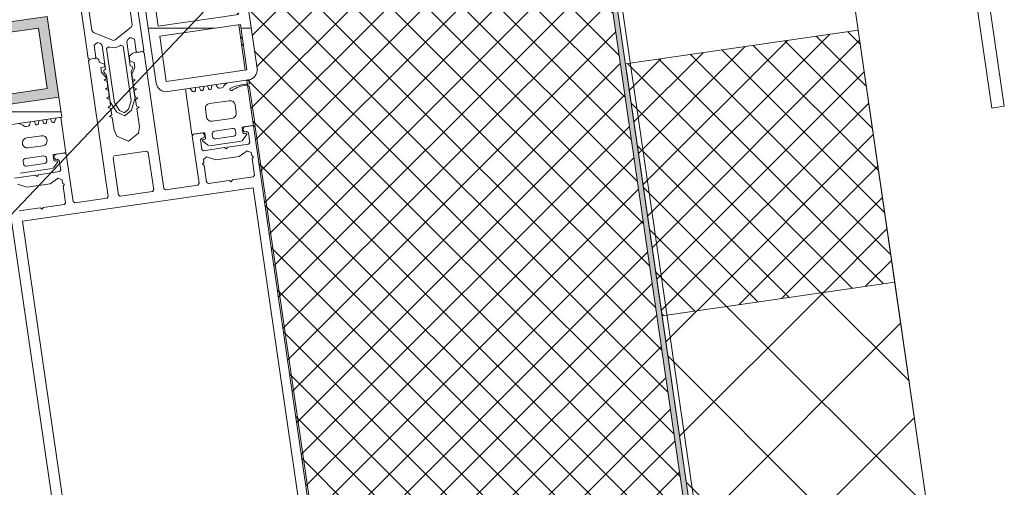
# Model space of a CAD drawing. Header units: millimetres. Extents: x 4446500 to 4448127, y 8380488 to 8381436.
# Tile 4 of 30: x 4446850 to 4447044, y 8380939 to 8381031. Entities that reach past the tile are written whole.
import ezdxf

# ---------------------------------------------------------------- set-up
doc = ezdxf.new("R2010")
doc.units = ezdxf.units.MM
for name, color, linetype, lineweight in [('Марки по нескольким категориям', 7, 'Continuous', 9), ('Обобщенные модели', 7, 'Continuous', 18), ('Тонкие линии', 7, 'Continuous', 18), ('Элементы узлов', 7, 'Continuous', 18)]:
    doc.layers.add(name, color=color, linetype=linetype, lineweight=lineweight)
pattern_1 = [(45, (4450656.543, 8289717.818), (-3.5355339, 3.5355339), []), (135, (4450656.543, 8289717.818), (-3.5355339, -3.5355339), [])]
pattern_2 = [(0, (4450656.543, 8289717.818), (0, 5), [])]

# ---------------------------------------------------------------- blocks, each defined once
blk = doc.blocks.new('HILTI_s_Кронштейн_MFT-MF_HS - Кронштейн MFT-MF 190 HS-V2-Разрез 2-2')
at = {"layer": 'Обобщенные модели'}
for p, q in [((4447041.2, 8381013.53), (4447034.34, 8381060.81)), ((4447036.82, 8381061.17), (4447043.68, 8381013.89)), ((4447035.17, 8380889.68), (4447010.84, 8381057.4)), ((4447043.68, 8381013.89), (4447041.2, 8381013.53))]:
    blk.add_line(p, q, dxfattribs=at)
blk = doc.blocks.new('Витражная стойка в сборе - Витражная стойка в сборе-21250031-Разрез 2-2')
at = {"layer": 'Элементы узлов'}
h = blk.add_hatch(dxfattribs=at)
h.set_pattern_fill('FP_5', color=256, style=0, pattern_type=2)
h.set_pattern_definition([(0, (4450656.543, 8289717.818), (0, 38.1), []), (0, (4450656.543, 8289722.593), (0, 38.1), []), (0, (4450656.543, 8289727.343), (0, 38.1), []), (0, (4450656.543, 8289741.592), (0, 38.1), [])])
h.paths.add_polyline_path([(4446878.95, 8381016.76), (4446879.47, 8381016.77), (4446895.32, 8381019.07), (4446895.82, 8381019.21), (4446896.26, 8381019.48), (4446896.63, 8381019.85), (4446896.88, 8381020.3), (4446897.01, 8381020.8), (4446897, 8381021.32), (4446894.12, 8381041.16), (4446893.98, 8381041.65), (4446893.55, 8381042.25), (4446893.17, 8381042.55), (4446892.81, 8381042.73), (4446892.37, 8381042.83), (4446891.54, 8381042.77), (4446875.73, 8381040.43), (4446875.49, 8381040.35), (4446874.99, 8381040.02), (4446874.71, 8381039.73), (4446874.45, 8381039.27), (4446874.33, 8381038.54), (4446874.33, 8381038.23), (4446877.21, 8381018.45), (4446877.35, 8381017.95), (4446877.61, 8381017.51), (4446877.99, 8381017.14), (4446878.44, 8381016.89)])
h.paths.add_polyline_path([(4446879.18, 8381018.75), (4446877.89, 8381027.65), (4446893.72, 8381029.95), (4446895.02, 8381021.05), (4446879.47, 8381018.79)])
h.paths.add_polyline_path([(4446877.6, 8381029.63), (4446876.31, 8381038.54), (4446892.14, 8381040.84), (4446893.44, 8381031.93), (4446879.47, 8381029.9)])
h = blk.add_hatch(dxfattribs=at)
h.set_pattern_fill('FP_6', color=256, style=0, pattern_type=2)
h.set_pattern_definition(pattern_2)
h.paths.add_polyline_path([(4446748.29, 8381015.89), (4446855.8, 8381031.52), (4446854.94, 8381037.45), (4446751.31, 8381022.39), (4446751.82, 8381018.9), (4446747.93, 8381018.33), (4446748.24, 8381016.24)])
at = {"layer": 'Элементы узлов', "true_color": 0xd2d2d2}
h = blk.add_hatch(color=254, dxfattribs=at)
h.paths.add_polyline_path([(4446846.22, 8381013.96), (4446858.1, 8381015.68), (4446855.8, 8381031.52), (4446843.92, 8381029.79), (4446846, 8381015.48)])
h.paths.add_polyline_path([(4446847.92, 8381016.22), (4446846.19, 8381028.1), (4446854.11, 8381029.25), (4446855.8, 8381017.37), (4446854.11, 8381017.12)])
at = {"layer": 'Элементы узлов'}
h = blk.add_hatch(dxfattribs=at)
h.set_pattern_fill('FP_6', color=256, style=0, pattern_type=2)
h.set_pattern_definition(pattern_2)
h.paths.add_polyline_path([(4446751.16, 8380996.1), (4446858.68, 8381011.72), (4446858.1, 8381015.68), (4446750.59, 8381000.06)])
at = {"layer": 'Элементы узлов', "color": 232, "true_color": 0xbb005e}
for p, q in [((4446870.79, 8381052.17), (4446874.76, 8381024.86)), ((4446863.87, 8381023.28), (4446859.9, 8381050.59)), ((4446862.42, 8381043.72), (4446864.59, 8381028.76)), ((4446872.51, 8381029.91), (4446870.33, 8381044.87)), ((4446872.32, 8381029.45), (4446872.51, 8381029.91)), ((4446864.59, 8381028.76), (4446864.9, 8381028.37)), ((4446864.9, 8381028.37), (4446868.66, 8381026.87)), ((4446869.15, 8381026.94), (4446872.32, 8381029.45)), ((4446865.69, 8381026.44), (4446865.01, 8381025.9)), ((4446866.28, 8381026.21), (4446865.69, 8381026.44)), ((4446866.59, 8381025.81), (4446866.28, 8381026.21)), ((4446868.66, 8381026.87), (4446868.91, 8381026.84)), ((4446868.91, 8381026.84), (4446869.15, 8381026.94)), ((4446871.62, 8381026.98), (4446871.44, 8381026.52)), ((4446871.44, 8381026.52), (4446872.11, 8381021.85)), ((4446872.12, 8381027.38), (4446871.62, 8381026.98)), ((4446872.92, 8381027.05), (4446872.12, 8381027.38)), ((4446873.27, 8381024.65), (4446872.92, 8381027.05)), ((4446865.01, 8381025.9), (4446865.36, 8381023.5)), ((4446867.26, 8381021.15), (4446866.59, 8381025.81)), ((4446867.89, 8381025.56), (4446867.48, 8381025.24)), ((4446867.48, 8381025.24), (4446869.03, 8381014.55)), ((4446868.1, 8381025.48), (4446867.89, 8381025.56)), ((4446869.13, 8381025.36), (4446868.1, 8381025.48)), ((4446870.08, 8381025.77), (4446869.13, 8381025.36)), ((4446870.26, 8381025.91), (4446870.08, 8381025.77)), ((4446870.74, 8381025.72), (4446870.26, 8381025.91)), ((4446872.3, 8381015.02), (4446870.74, 8381025.72)), ((4446873.5, 8381024.48), (4446873.27, 8381024.65)), ((4446874.59, 8381024.64), (4446873.5, 8381024.48)), ((4446874.76, 8381024.86), (4446874.59, 8381024.64)), ((4446864.1, 8381023.11), (4446863.87, 8381023.28)), ((4446865.19, 8381023.27), (4446864.1, 8381023.11)), ((4446865.36, 8381023.5), (4446865.19, 8381023.27)), ((4446866.91, 8381020.61), (4446866.95, 8381020.9)), ((4446867.44, 8381019.95), (4446866.91, 8381020.61)), ((4446866.95, 8381020.9), (4446867.26, 8381021.15)), ((4446872.11, 8381021.85), (4446872.49, 8381021.7)), ((4446872.6, 8381021.44), (4446872.29, 8381020.65)), ((4446872.29, 8381020.65), (4446872.89, 8381016.51)), ((4446872.49, 8381021.7), (4446872.6, 8381021.44)), ((4446868.04, 8381015.8), (4446867.44, 8381019.95)), ((4446872.89, 8381016.51), (4446872.95, 8381016.11)), ((4446868.1, 8381015.41), (4446868.04, 8381015.8)), ((4446868.2, 8381014.73), (4446868.1, 8381015.41)), ((4446869.5, 8381012.7), (4446868.23, 8381014.64)), ((4446869.06, 8381014.47), (4446870, 8381013.03)), ((4446871.8, 8381013.29), (4446872.29, 8381014.94)), ((4446873.04, 8381015.34), (4446872.37, 8381013.12)), ((4446872.95, 8381016.11), (4446873.05, 8381015.43)), ((4446871.07, 8381012), (4446869.5, 8381012.7)), ((4446870, 8381013.03), (4446870.98, 8381012.59)), ((4446870.98, 8381012.59), (4446871.8, 8381013.29)), ((4446872.37, 8381013.12), (4446871.07, 8381012))]:
    blk.add_line(p, q, dxfattribs=at)
at = {"layer": 'Элементы узлов'}
for p, q in [((4446897, 8381021.32), (4446894.12, 8381041.16)), ((4446874.33, 8381038.23), (4446877.21, 8381018.45)), ((4446877.6, 8381029.63), (4446876.31, 8381038.54)), ((4446893.44, 8381031.93), (4446877.6, 8381029.63)), ((4446855.8, 8381031.52), (4446843.92, 8381029.79)), ((4446858.1, 8381015.68), (4446855.8, 8381031.52)), ((4446877.89, 8381027.65), (4446893.72, 8381029.95)), ((4446893.72, 8381029.95), (4446895.02, 8381021.05)), ((4446846.19, 8381028.1), (4446854.11, 8381029.25)), ((4446854.11, 8381029.25), (4446855.83, 8381017.37)), ((4446879.18, 8381018.75), (4446877.89, 8381027.65)), ((4446871.89, 8381023.75), (4446872.61, 8381024.32)), ((4446872.75, 8381024.38), (4446874.49, 8381024.63)), ((4446874.49, 8381024.63), (4446874.83, 8381024.38)), ((4446874.83, 8381024.38), (4446878.7, 8380997.76)), ((4446863.94, 8381022.8), (4446864.2, 8381023.14)), ((4446867.81, 8380996.18), (4446863.94, 8381022.8)), ((4446864.2, 8381023.14), (4446865.58, 8381023.34)), ((4446865.58, 8381023.34), (4446865.92, 8381023.08)), ((4446865.92, 8381023.08), (4446866, 8381022.57)), ((4446866, 8381022.57), (4446867.07, 8381022.14)), ((4446867.07, 8381022.14), (4446867.14, 8381021.64)), ((4446872.02, 8381022.82), (4446871.89, 8381023.75)), ((4446872.88, 8381022.48), (4446872.02, 8381022.82)), ((4446873.03, 8381021.49), (4446872.88, 8381022.48)), ((4446867.14, 8381021.64), (4446866.35, 8381021.53)), ((4446866.35, 8381021.53), (4446866.49, 8381020.54)), ((4446866.49, 8381020.54), (4446867.46, 8381019.47)), ((4446872.41, 8381020.19), (4446873.03, 8381021.49)), ((4446872.54, 8381019.29), (4446872.41, 8381020.19)), ((4446895.02, 8381021.05), (4446879.18, 8381018.75)), ((4446867.47, 8381019.36), (4446867.02, 8381019)), ((4446867.02, 8381019), (4446867.56, 8381018.78)), ((4446867.56, 8381018.78), (4446867.73, 8381017.58)), ((4446873.07, 8381019.07), (4446872.54, 8381019.29)), ((4446872.62, 8381018.71), (4446873.07, 8381019.07)), ((4446872.8, 8381017.5), (4446872.62, 8381018.71)), ((4446879.47, 8381016.77), (4446895.32, 8381019.07)), ((4446855.83, 8381017.37), (4446847.92, 8381016.22)), ((4446867.73, 8381017.58), (4446867.28, 8381017.22)), ((4446867.28, 8381017.22), (4446867.82, 8381017)), ((4446867.82, 8381017), (4446867.99, 8381015.8)), ((4446873.33, 8381017.29), (4446872.8, 8381017.5)), ((4446872.88, 8381016.93), (4446873.33, 8381017.29)), ((4446873.05, 8381015.72), (4446872.88, 8381016.93)), ((4446846.22, 8381013.96), (4446858.1, 8381015.68)), ((4446858.68, 8381011.72), (4446858.1, 8381015.68)), ((4446867.99, 8381015.8), (4446867.54, 8381015.44)), ((4446867.54, 8381015.44), (4446868.08, 8381015.22)), ((4446868.08, 8381015.22), (4446868.25, 8381014.01)), ((4446873.59, 8381015.51), (4446873.05, 8381015.72)), ((4446873.14, 8381015.15), (4446873.59, 8381015.51)), ((4446873.31, 8381013.94), (4446873.14, 8381015.15)), ((4446868.25, 8381014.01), (4446867.8, 8381013.66)), ((4446867.8, 8381013.66), (4446868.33, 8381013.44)), ((4446868.33, 8381013.44), (4446868.51, 8381012.23)), ((4446873.85, 8381013.73), (4446873.31, 8381013.94)), ((4446873.4, 8381013.37), (4446873.85, 8381013.73)), ((4446873.9, 8381009.89), (4446873.4, 8381013.37)), ((4446751.16, 8380996.1), (4446858.68, 8381011.72)), ((4446868.51, 8381012.23), (4446868.06, 8381011.87)), ((4446868.06, 8381011.87), (4446868.59, 8381011.66)), ((4446868.59, 8381011.66), (4446868.95, 8381009.17)), ((4446868.95, 8381009.17), (4446869.47, 8381007.99)), ((4446871.79, 8381007.06), (4446873.75, 8381008.61)), ((4446873.75, 8381008.61), (4446873.9, 8381009.89)), ((4446884.53, 8381008.41), (4446886.18, 8381008.65)), ((4446886.18, 8381008.65), (4446886.46, 8381008.54)), ((4446894.24, 8381009.26), (4446894.42, 8381009.69)), ((4446894.57, 8381008.86), (4446894.24, 8381009.26)), ((4446894.42, 8381009.69), (4446894.65, 8381009.88)), ((4446894.96, 8381008.91), (4446894.57, 8381008.86)), ((4446894.65, 8381009.88), (4446896.3, 8381010.12)), ((4446895.3, 8381008.66), (4446894.96, 8381008.91)), ((4446895.58, 8381006.78), (4446895.3, 8381008.66)), ((4446896.3, 8381010.12), (4446896.64, 8381009.86)), ((4446896.64, 8381009.86), (4446913.71, 8380892.4)), ((4446869.47, 8381007.99), (4446871.79, 8381007.06)), ((4446884.27, 8381008.07), (4446884.53, 8381008.41)), ((4446885.62, 8380998.76), (4446884.27, 8381008.07)), ((4446886.15, 8381007.63), (4446885.9, 8381007.29)), ((4446885.9, 8381007.29), (4446886.17, 8381005.41)), ((4446886.55, 8381007.69), (4446886.15, 8381007.63)), ((4446886.46, 8381008.54), (4446886.74, 8381008.17)), ((4446886.74, 8381008.17), (4446886.55, 8381007.69)), ((4446895.32, 8381006.44), (4446895.58, 8381006.78)), ((4446857.54, 8381004.48), (4446859.19, 8381004.72)), ((4446859.19, 8381004.72), (4446859.53, 8381004.47)), ((4446875.31, 8381005.05), (4446868.98, 8381004.13)), ((4446875.65, 8381004.79), (4446875.31, 8381005.05)), ((4446876.72, 8380997.47), (4446875.65, 8381004.79)), ((4446886.17, 8381005.41), (4446886.51, 8381005.16)), ((4446886.51, 8381005.16), (4446890.62, 8381005.76)), ((4446890.62, 8381005.76), (4446890.96, 8381005.5)), ((4446890.96, 8381005.5), (4446891.21, 8381005.84)), ((4446891.21, 8381005.84), (4446895.32, 8381006.44)), ((4446893.5, 8381004.05), (4446895.09, 8381005.14)), ((4446895.09, 8381005.14), (4446895.86, 8381004.8)), ((4446895.86, 8381004.8), (4446895.95, 8381004.21)), ((4446857.13, 8381003.87), (4446857.31, 8381004.3)), ((4446857.46, 8381003.46), (4446857.13, 8381003.87)), ((4446857.31, 8381004.3), (4446857.54, 8381004.48)), ((4446857.85, 8381003.52), (4446857.46, 8381003.46)), ((4446858.19, 8381003.27), (4446857.85, 8381003.52)), ((4446858.47, 8381001.39), (4446858.19, 8381003.27)), ((4446859.53, 8381004.47), (4446860.88, 8380995.17)), ((4446868.98, 8381004.13), (4446868.73, 8381003.79)), ((4446868.73, 8381003.79), (4446869.79, 8380996.46)), ((4446886.29, 8381002.5), (4446886.55, 8381002.84)), ((4446886.46, 8381003.43), (4446887.11, 8381003.98)), ((4446886.55, 8381002.84), (4446886.46, 8381003.43)), ((4446887.11, 8381003.98), (4446888.94, 8381003.39)), ((4446888.94, 8381003.39), (4446893.5, 8381004.05)), ((4446895.95, 8381004.21), (4446896.29, 8381003.95)), ((4446896.29, 8381003.95), (4446896.04, 8381003.61)), ((4446896.04, 8381003.61), (4446896.51, 8381000.35)), ((4446864.23, 8380885.21), (4446847.16, 8381002.67)), ((4446854.1, 8381000.45), (4446858.21, 8381001.05)), ((4446858.21, 8381001.05), (4446858.47, 8381001.39)), ((4446886.63, 8381002.25), (4446886.29, 8381002.5)), ((4446887.11, 8380998.98), (4446886.63, 8381002.25)), ((4446849.4, 8380999.77), (4446853.51, 8381000.36)), ((4446853.51, 8381000.36), (4446853.85, 8381000.11)), ((4446853.85, 8381000.11), (4446854.1, 8381000.45)), ((4446857.98, 8380999.75), (4446856.39, 8380998.66)), ((4446858.75, 8380999.41), (4446857.98, 8380999.75)), ((4446858.84, 8380998.81), (4446858.75, 8380999.41)), ((4446887.45, 8380998.73), (4446887.11, 8380998.98)), ((4446891.56, 8380999.32), (4446887.45, 8380998.73)), ((4446891.9, 8380999.07), (4446891.56, 8380999.32)), ((4446892.15, 8380999.41), (4446891.9, 8380999.07)), ((4446896.26, 8381000.01), (4446892.15, 8380999.41)), ((4446896.51, 8381000.35), (4446896.26, 8381000.01)), ((4446851.83, 8380998), (4446850, 8380998.59)), ((4446896.26, 8380997.89), (4446850.94, 8380991.3)), ((4446856.39, 8380998.66), (4446851.83, 8380998)), ((4446859.18, 8380998.56), (4446858.84, 8380998.81)), ((4446858.93, 8380998.22), (4446859.18, 8380998.56)), ((4446859.4, 8380994.95), (4446858.93, 8380998.22)), ((4446870.13, 8380996.21), (4446876.46, 8380997.13)), ((4446876.46, 8380997.13), (4446876.72, 8380997.47)), ((4446878.7, 8380997.76), (4446879.04, 8380997.5)), ((4446879.04, 8380997.5), (4446885.37, 8380998.42)), ((4446885.37, 8380998.42), (4446885.62, 8380998.76)), ((4446911.06, 8380896.05), (4446896.26, 8380997.89)), ((4446860.88, 8380995.17), (4446861.22, 8380994.91)), ((4446861.22, 8380994.91), (4446867.56, 8380995.84)), ((4446867.56, 8380995.84), (4446867.81, 8380996.18)), ((4446869.79, 8380996.46), (4446870.13, 8380996.21)), ((4446850.34, 8380993.33), (4446854.45, 8380993.93)), ((4446854.45, 8380993.93), (4446854.79, 8380993.68)), ((4446854.79, 8380993.68), (4446855.04, 8380994.02)), ((4446855.04, 8380994.02), (4446859.15, 8380994.61)), ((4446859.15, 8380994.61), (4446859.4, 8380994.95)), ((4446850.94, 8380991.3), (4446865.74, 8380889.47))]:
    blk.add_line(p, q, dxfattribs=at)
at = {"layer": 'Элементы узлов', "color": 196, "true_color": 0x400080}
for p, q in [((4446882.94, 8381017.26), (4446884.23, 8381008.36)), ((4446884.23, 8381008.36), (4446882.94, 8381017.26)), ((4446883.88, 8381017.4), (4446884.36, 8381016.82)), ((4446884.89, 8381016.97), (4446884.95, 8381017.55)), ((4446885.67, 8381017.66), (4446885.9, 8381017.12)), ((4446886.47, 8381017.2), (4446886.53, 8381017.78)), ((4446887.26, 8381017.89), (4446887.48, 8381017.35)), ((4446888.06, 8381017.43), (4446888.12, 8381018.01)), ((4446888.91, 8381018.13), (4446889.29, 8381017.56)), ((4446889.58, 8381017.43), (4446890.08, 8381017.5)), ((4446895.52, 8381017.58), (4446896.6, 8381010.16)), ((4446891.55, 8381014.99), (4446887.69, 8381014.42)), ((4446886.85, 8381013.29), (4446887.06, 8381011.81)), ((4446892.9, 8381012.66), (4446892.69, 8381014.14)), ((4446852.51, 8381010.82), (4446852.31, 8381010.16)), ((4446853.53, 8381010.39), (4446853.3, 8381010.93)), ((4446854.17, 8381011.06), (4446854.1, 8381010.48)), ((4446855.11, 8381010.62), (4446854.89, 8381011.16)), ((4446855.75, 8381011.29), (4446855.69, 8381010.71)), ((4446856.69, 8381010.85), (4446856.47, 8381011.39)), ((4446857.54, 8381011.55), (4446857.25, 8381010.85)), ((4446858.48, 8381011.68), (4446859.49, 8381004.76)), ((4446859.49, 8381004.76), (4446858.48, 8381011.68)), ((4446888.2, 8381010.96), (4446892.06, 8381011.52)), ((4446852.07, 8381009.95), (4446851.57, 8381009.88)), ((4446886.51, 8381008.69), (4446884.23, 8381008.36)), ((4446892.2, 8381009.52), (4446888.63, 8381009)), ((4446892.83, 8381008.6), (4446892.76, 8381009.1)), ((4446894.1, 8381009.6), (4446894.23, 8381008.71)), ((4446896.6, 8381010.16), (4446894.32, 8381009.82)), ((4446894.46, 8381008.54), (4446894.76, 8381008.58)), ((4446854.66, 8381008.11), (4446851.79, 8381007.69)), ((4446887.49, 8381006.17), (4446886.35, 8381007.01)), ((4446886.45, 8381007.37), (4446886.74, 8381007.42)), ((4446886.91, 8381007.64), (4446886.78, 8381008.53)), ((4446893.97, 8381007.05), (4446887.64, 8381006.13)), ((4446888.21, 8381008.44), (4446888.28, 8381007.94)), ((4446888.85, 8381007.52), (4446892.41, 8381008.04)), ((4446894.95, 8381008.26), (4446894.1, 8381007.13)), ((4446852.08, 8381005.71), (4446854.95, 8381006.13)), ((4446857.21, 8381004.43), (4446859.49, 8381004.76)), ((4446851.17, 8381002.55), (4446851.1, 8381003.04)), ((4446851.52, 8381003.61), (4446855.09, 8381004.13)), ((4446855.65, 8381003.7), (4446855.72, 8381003.21)), ((4446857.12, 8381003.31), (4446856.99, 8381004.2)), ((4446856.99, 8381001.74), (4446857.84, 8381002.87)), ((4446857.65, 8381003.19), (4446857.35, 8381003.14)), ((4446850.53, 8381000.74), (4446856.86, 8381001.66)), ((4446855.3, 8381002.64), (4446851.74, 8381002.13))]:
    blk.add_line(p, q, dxfattribs=at)
at = {"layer": 'Элементы узлов'}
for centre, radius, start, end in [((4446895.03, 8381021.03), 1.99, 278.2693, 8.2693), ((4446879.18, 8381018.74), 2, 188.2693, 278.2693)]:
    blk.add_arc(centre, radius, start, end, dxfattribs=at)
at = {"layer": 'Элементы узлов', "color": 196, "true_color": 0x400080}
for centre, radius, start, end in [((4446891.96, 8381016.76), 1.85, 111.6721, 151.4599), ((4446895.77, 8381008.26), 10, 93.3492, 113.2179), ((4446895.43, 8381012.03), 6, 94.2258, 123.7688), ((4446887.84, 8381013.44), 1, 98.2693, 188.2693), ((4446891.7, 8381014), 1, 8.2693, 98.2693), ((4446849.98, 8381008.64), 1.85, 45.0787, 84.8664), ((4446888.71, 8381008.51), 0.5, 98.2693, 188.2693), ((4446892.27, 8381009.03), 0.5, 8.2693, 98.2693), ((4446892.34, 8381008.53), 0.5, 278.2693, 8.2693), ((4446854.8, 8381007.12), 1, 8.2693, 98.2693), ((4446854.8, 8381007.12), 1, 278.2693, 8.2693), ((4446855.16, 8381003.63), 0.5, 8.2693, 98.2693)]:
    blk.add_arc(centre, radius, start, end, dxfattribs=at)
for centre, major_axis, start_param, end_param in [((4446895.16, 8381018.64), (0.328, 0.229), 4.15985, 7.357826), ((4446884.59, 8381017.01), (0.187, 0.234), 2.930471, 5.279263), ((4446886.17, 8381017.24), (-0.105, 0.281), 1.608195, 4.245346), ((4446887.76, 8381017.47), (0.294, 0.059), 3.339866, 5.977017), ((4446889.54, 8381017.72), (-0.087, 0.287), 1.866067, 2.990649), ((4446890.02, 8381017.9), (-0.029, 0.399), 3.213756, 3.969665), ((4446891.94, 8381017.22), (0.251, 0.061), 1.809309, 5.112252), ((4446895.03, 8381017.51), (-0.162, 0.473), 4.525837, 6.026061), ((4446891.91, 8381012.51), (0.767, 0.642), 4.160029, 5.730826), ((4446853.8, 8381010.51), (0.223, 0.2), 2.806689, 5.44384), ((4446855.39, 8381010.74), (0.283, 0.1), 3.199388, 5.836539), ((4446856.97, 8381010.97), (-0.058, 0.294), 1.772771, 4.121563), ((4446888.05, 8381011.95), (-0.975, 0.22), 0.366164, 1.936961), ((4446851.51, 8381010.28), (-0.234, 0.324), 1.904272, 2.660181), ((4446852.02, 8381010.25), (-0.297, 0.045), 1.866067, 2.990649), ((4446886.58, 8381008.5), (0.032, 0.197), 5.016376, 6.820583), ((4446894.3, 8381009.63), (0.188, 0.068), 1.133555, 2.937762), ((4446894.43, 8381008.73), (0.131, 0.151), 2.428358, 3.999154), ((4446894.79, 8381008.38), (0.063, 0.19), 4.391853, 6.748048), ((4446851.93, 8381006.7), (-0.756, 0.654), 5.56995, 7.140747), ((4446886.47, 8381007.17), (-0.19, 0.063), 5.177251, 7.533446), ((4446886.71, 8381007.61), (0.063, 0.19), 3.606455, 5.177251), ((4446888.78, 8381008.01), (0.278, 0.415), 2.305868, 3.876665), ((4446851.93, 8381006.7), (-0.756, 0.654), 0.857561, 2.428358), ((4446851.59, 8381003.12), (-0.224, 0.447), 5.962649, 7.533446), ((4446855.23, 8381003.14), (0.158, 0.475), 3.606455, 5.177251), ((4446857.19, 8381004.23), (0.179, 0.09), 1.01685, 2.821057), ((4446857.32, 8381003.34), (0.199, 0.014), 3.213756, 4.784552), ((4446857.68, 8381002.99), (0.179, 0.09), 5.177251, 7.533446), ((4446851.67, 8381002.62), (0.232, 0.443), 2.196534, 3.76733)]:
    blk.add_ellipse(centre, major_axis=major_axis, ratio=1, start_param=start_param, end_param=end_param, dxfattribs=at)
blk = doc.blocks.new('HILTI_2D_Сталь оц_L - Оц_сталь L-21265584-Разрез 2-2')
at = {"layer": 'Элементы узлов'}
for p, q in [((4446961.17, 8381078.14), (4446990.06, 8380879.41)), ((4446962.02, 8381079.28), (4446991.04, 8380879.56))]:
    blk.add_line(p, q, dxfattribs=at)

msp = doc.modelspace()

# ---------------------------------------------------------------- hatches: boundary and pattern name
at = {"layer": 'Элементы узлов', "true_color": 0x0000a0}
msp.add_hatch(color=174, dxfattribs=at).paths.add_polyline_path([(4446989.81, 8380874.16), (4447041.38, 8380880.76), (4447041.2, 8380881.75), (4446990.66, 8380875.28), (4446961.17, 8381078.14), (4446872.44, 8381065.25), (4446872.59, 8381064.26), (4446960.33, 8381077.01), (4446989.68, 8380875.04)])
at = {"layer": 'Элементы узлов'}
h = msp.add_hatch(dxfattribs=at)
h.set_pattern_fill('FP_3', color=256, style=0, pattern_type=2)
h.set_pattern_definition(pattern_1)
h.paths.add_polyline_path([(4446940.23, 8380867.86), (4446989.68, 8380875.04), (4446960.33, 8381077.01), (4446888.95, 8381066.58), (4446889.45, 8381066.45), (4446889.98, 8381066.12), (4446890.27, 8381065.83), (4446890.57, 8381065.25), (4446890.66, 8381064.91), (4446893.55, 8381044.8), (4446893.55, 8381044.55), (4446893.43, 8381044.05), (4446893.17, 8381043.6), (4446892.81, 8381043.23), (4446892.37, 8381042.96), (4446891.89, 8381042.82), (4446892.4, 8381042.83), (4446892.9, 8381042.7), (4446893.43, 8381042.37), (4446893.71, 8381042.1), (4446893.98, 8381041.65), (4446894.12, 8381041.16), (4446897, 8381021.05), (4446897.01, 8381020.8), (4446896.88, 8381020.3), (4446896.63, 8381019.85), (4446896.14, 8381019.4), (4446895.82, 8381019.21), (4446894.99, 8381019.02), (4446913.54, 8380891.35), (4446934.43, 8380872.96)])
h.paths.add_polyline_path([(4446894.7, 8381021), (4446895.02, 8381021.05), (4446893.72, 8381029.95), (4446893.41, 8381029.91), (4446894.7, 8381021)])
h.paths.add_polyline_path([(4446893.12, 8381031.89), (4446893.44, 8381031.93), (4446892.14, 8381040.84), (4446891.82, 8381040.79), (4446893.11, 8381031.93)])
h.paths.add_polyline_path([(4446891.25, 8381044.75), (4446891.57, 8381044.8), (4446890.27, 8381053.7), (4446889.95, 8381053.66), (4446891.25, 8381044.75)])
h.paths.add_polyline_path([(4446889.67, 8381055.64), (4446889.98, 8381055.68), (4446888.69, 8381064.59), (4446888.37, 8381064.54), (4446889.66, 8381055.68)])
h.paths.add_polyline_path([(4446887.94, 8381067.5), (4446961.17, 8381078.14), (4446961.03, 8381079.13), (4446887.8, 8381068.49)])
h = msp.add_hatch(dxfattribs=at)
h.set_pattern_fill('FP_3', color=256, style=0, pattern_type=2)
h.set_pattern_definition(pattern_1)
h.paths.add_polyline_path([(4446976.49, 8380972.73), (4447022.16, 8380979.36), (4447014.98, 8381028.83), (4446969.3, 8381022.2), (4446975.63, 8380978.65)])
h = msp.add_hatch(dxfattribs=at)
h.set_pattern_fill('FP_2', color=256, style=0, pattern_type=2)
h.set_pattern_definition([(45, (4450656.543, 8289717.818), (-10.6066017, 10.6066017), []), (135, (4450656.543, 8289717.818), (-10.6066017, -10.6066017), [])])
h.paths.add_polyline_path([(4446990.89, 8380873.65), (4447002.09, 8380875.28), (4446998.53, 8380875.28), (4446990.81, 8380874.24), (4446990.82, 8380874.16)])
h.paths.add_polyline_path([(4446990.66, 8380875.28), (4447036.41, 8380881.14), (4447022.16, 8380979.35), (4446976.49, 8380972.72), (4446989.86, 8380880.76)])

# ---------------------------------------------------------------- linework, layer by layer
at = {"layer": 'Марки по нескольким категориям'}
msp.add_line((4446920.07, 8381067.92), (4446814.52, 8380956.52), dxfattribs=at)
at = {"layer": 'Тонкие линии'}
for p, q in [((4446990.67, 8380875.19), (4446961.03, 8381079.13)), ((4446990.66, 8380875.28), (4446961.17, 8381078.14)), ((4446960.33, 8381077.01), (4446989.81, 8380874.16)), ((4446893.41, 8381029.91), (4446894.7, 8381021)), ((4447014.98, 8381028.83), (4446969.3, 8381022.2)), ((4447022.16, 8380979.36), (4447014.98, 8381028.83)), ((4446969.3, 8381022.2), (4446976.49, 8380972.73)), ((4446894.99, 8381019.02), (4446913.54, 8380891.35)), ((4446976.49, 8380972.73), (4447022.16, 8380979.36)), ((4447022.16, 8380979.35), (4446976.49, 8380972.72)), ((4447036.53, 8380880.28), (4447022.16, 8380979.35)), ((4446976.49, 8380972.72), (4446990.89, 8380873.65))]:
    msp.add_line(p, q, dxfattribs=at)

# ---------------------------------------------------------------- block references
at = {"layer": 'Обобщенные модели'}
msp.add_blockref('HILTI_s_Кронштейн_MFT-MF_HS - Кронштейн MFT-MF 190 HS-V2-Разрез 2-2', (0, 0), dxfattribs=at)
at = {"layer": 'Элементы узлов', "color": 196, "true_color": 0x400080}
msp.add_blockref('Витражная стойка в сборе - Витражная стойка в сборе-21250031-Разрез 2-2', (0, 0), dxfattribs=at)
at = {"layer": 'Элементы узлов'}
msp.add_blockref('HILTI_2D_Сталь оц_L - Оц_сталь L-21265584-Разрез 2-2', (0, 0), dxfattribs=at)

doc.saveas('drawing.dxf')
